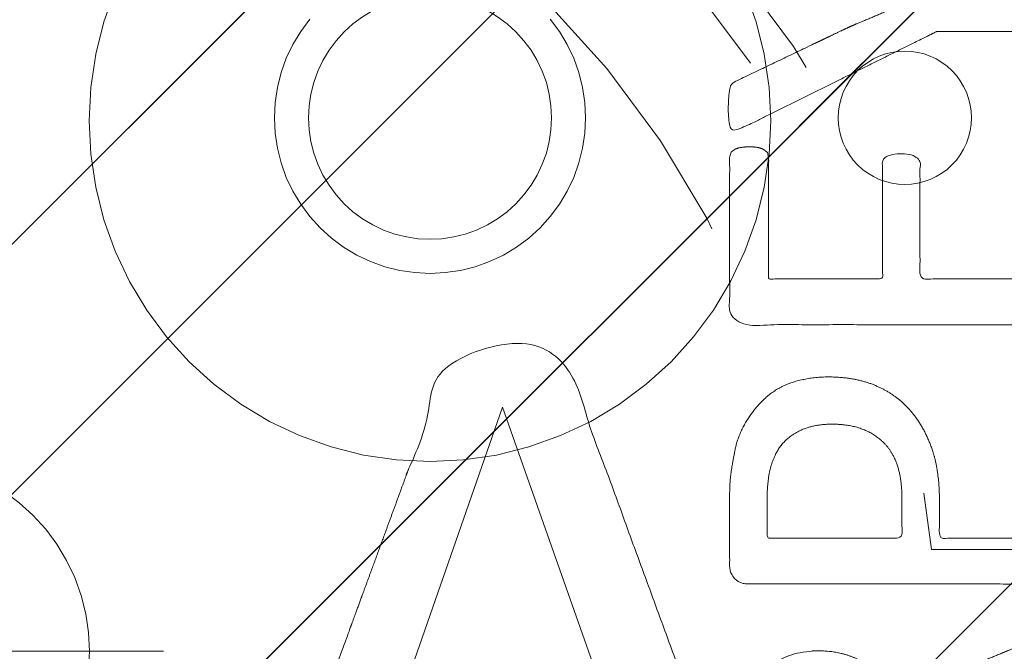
# Model space of a CAD drawing. Header units: inches. Extents: x -463 to -294, y -230 to 12.
# Tile 12 of 68: x -399.175 to -397.867, y 5.161 to 6. Entities that reach past the tile are written whole.
import ezdxf

# ---------------------------------------------------------------- set-up
doc = ezdxf.new("R2010")
doc.units = ezdxf.units.IN
doc.header["$LTSCALE"] = 32
doc.header["$MEASUREMENT"] = 0
doc.linetypes.add('Dash Style-1', pattern=[0.083328, 0.041656, -0.041672])
for name, color, linetype, lineweight in [('DashLine', 7, 'Dash Style-1', 13), ('DashLineFill', 7, 'Dash Style-1', 13), ('Metal-DeskStructure', 7, 'Continuous', 13), ('None', 7, 'Continuous', 18), ('Plastic-BracketCover', 7, 'Continuous', 13), ('SolidLine', 7, 'Continuous', 15), ('Wood_1-H', 7, 'Continuous', 13)]:
    doc.layers.add(name, color=color, linetype=linetype, lineweight=lineweight)
pattern_1 = [(45, (0, 0), (-1.61301565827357, 1.935715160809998), []), (45, (-1.0608, 1.0608), (-0.4723460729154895, 0.4167612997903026), [])]

# ---------------------------------------------------------------- blocks, each defined once
blk = doc.blocks.new('Group-22')
at = {"layer": 'Plastic-BracketCover', "color": 7}
for points, knots in [([(1.38164285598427, 0.884128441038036), (1.463766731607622, 0.884128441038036), (1.549581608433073, 0.884128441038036), (1.553272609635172, 0.8804374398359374), (1.555118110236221, 0.8730554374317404), (1.55696180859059, 0.8619824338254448), (1.55696180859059, 0.8453729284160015), (1.555118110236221, 0.8342999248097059), (1.553272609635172, 0.8269179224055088), (1.549581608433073, 0.8232269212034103), (1.463766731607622, 0.8232269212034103), (1.38164285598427, 0.8232269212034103), (1.255227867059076, 0.7604808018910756), (1.128812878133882, 0.6977346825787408), (1.119585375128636, 0.6940436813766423), (1.112203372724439, 0.692198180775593), (1.106666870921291, 0.6958891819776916), (1.104821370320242, 0.7106531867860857), (1.104821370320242, 0.7327991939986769), (1.106666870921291, 0.7457176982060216), (1.10851237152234, 0.7530997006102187), (1.114048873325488, 0.7567907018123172), (1.117739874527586, 0.7586362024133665), (1.181408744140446, 0.789086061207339), (1.245077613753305, 0.8195359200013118), (1.263532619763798, 0.8287634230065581), (1.304133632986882, 0.8453729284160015), (1.324432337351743, 0.8546004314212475), (1.324432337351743, 0.8555231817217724), (1.324432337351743, 0.856445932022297), (1.28383402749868, 0.871209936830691), (1.246923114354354, 0.8896649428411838), (1.18233149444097, 0.9201148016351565), (1.117739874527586, 0.9505646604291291), (1.114048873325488, 0.9524101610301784), (1.10851237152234, 0.9561011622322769), (1.106666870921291, 0.963483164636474), (1.104821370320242, 0.9745561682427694), (1.104821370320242, 0.9967021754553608), (1.107589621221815, 1.016079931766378), (1.121430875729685, 1.013311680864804), (1.128812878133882, 1.009620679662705), (1.255227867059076, 0.9468745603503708), (1.38164285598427, 0.884128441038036)], [0, 0, 0, 0.05246714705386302, 0.05482524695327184, 0.05718334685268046, 0.05954144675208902, 0.06189954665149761, 0.06484717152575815, 0.06779479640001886, 0.07074242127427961, 0.07369004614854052, 0.1392739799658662, 0.1392739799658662, 0.251980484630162, 0.251980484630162, 0.259917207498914, 0.267853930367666, 0.2757906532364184, 0.2837273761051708, 0.2916640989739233, 0.2996008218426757, 0.307537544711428, 0.31547426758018, 0.31547426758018, 0.4512108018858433, 0.4512108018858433, 0.4908944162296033, 0.5305780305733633, 0.5305780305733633, 0.5322202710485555, 0.5322202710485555, 0.6091019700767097, 0.6091019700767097, 0.7421406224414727, 0.7421406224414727, 0.7498287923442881, 0.7575169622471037, 0.7652051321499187, 0.7728933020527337, 0.7836567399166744, 0.8051836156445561, 0.8159470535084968, 0.8159470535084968, 1, 1, 1]), ([(1.132503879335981, 0.670086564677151), (1.139885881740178, 0.670086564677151), (1.149113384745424, 0.6682410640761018), (1.154649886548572, 0.6645500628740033), (1.15834088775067, 0.6608590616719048), (1.15834088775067, 0.5759669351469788), (1.15834088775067, 0.4947658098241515), (1.23400551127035, 0.4947658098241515), (1.309670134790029, 0.4947658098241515), (1.309670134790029, 0.5722759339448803), (1.309670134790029, 0.6516315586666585), (1.313361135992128, 0.655322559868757), (1.318897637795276, 0.6590135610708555), (1.328123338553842, 0.6608590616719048), (1.341041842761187, 0.6608590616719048), (1.350269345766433, 0.6590135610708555), (1.355805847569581, 0.655322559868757), (1.359496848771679, 0.6516315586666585), (1.359496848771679, 0.5722759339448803), (1.359496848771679, 0.4947658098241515), (1.452693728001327, 0.4947658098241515), (1.547736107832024, 0.4947658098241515), (1.553272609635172, 0.4910766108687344), (1.555118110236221, 0.4836946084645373), (1.55696180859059, 0.4726216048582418), (1.55696180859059, 0.4560120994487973), (1.555118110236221, 0.4449390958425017), (1.553272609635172, 0.4375570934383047), (1.547736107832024, 0.4338660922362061), (1.338274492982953, 0.4338660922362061), (1.117739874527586, 0.4338660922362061), (1.106666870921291, 0.4486300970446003), (1.106666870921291, 0.5565900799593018), (1.106666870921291, 0.6608590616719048), (1.11035787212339, 0.6645500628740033), (1.115894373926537, 0.6682410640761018), (1.126967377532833, 0.670086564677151), (1.132503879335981, 0.670086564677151)], [0, 0, 0, 0.005581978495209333, 0.01116395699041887, 0.0167459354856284, 0.02232791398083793, 0.1451300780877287, 0.1451300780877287, 0.2595592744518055, 0.2595592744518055, 0.3767794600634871, 0.3795704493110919, 0.3823614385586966, 0.3851524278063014, 0.3879434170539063, 0.3900366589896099, 0.3921299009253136, 0.3942231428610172, 0.3963163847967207, 0.4842315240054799, 0.4842315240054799, 0.5899392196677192, 0.5920324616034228, 0.5941257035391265, 0.5962189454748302, 0.598312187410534, 0.5999867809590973, 0.6016613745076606, 0.6033359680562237, 0.6050105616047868, 0.7933998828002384, 0.80512203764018, 0.8168441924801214, 0.9765556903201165, 0.9824167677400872, 0.988277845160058, 0.994138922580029, 1, 1, 1]), ([(1.237695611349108, 0.3644410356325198), (1.272760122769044, 0.3644410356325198), (1.326277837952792, 0.3422950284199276), (1.363187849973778, 0.3016940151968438), (1.385333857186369, 0.2426397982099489), (1.385333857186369, 0.1752790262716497), (1.385333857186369, 0.1503647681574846), (1.465612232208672, 0.1503647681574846), (1.549581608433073, 0.1503647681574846), (1.553272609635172, 0.1466755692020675), (1.555118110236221, 0.1392935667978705), (1.55696180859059, 0.1282205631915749), (1.55696180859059, 0.1116110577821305), (1.555118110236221, 0.1005380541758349), (1.553272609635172, 0.09315605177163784), (1.549581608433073, 0.08946505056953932), (1.339197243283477, 0.08946505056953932), (1.119585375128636, 0.08946505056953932), (1.106666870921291, 0.1042290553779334), (1.106666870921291, 0.161438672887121), (1.106666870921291, 0.2241847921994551), (1.11035787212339, 0.2500218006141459), (1.117739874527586, 0.2869300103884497), (1.139885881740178, 0.3238400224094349), (1.171259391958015, 0.3515225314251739), (1.213704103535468, 0.3644410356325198), (1.237695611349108, 0.3644410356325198)], [0, 0, 0, 0.06626756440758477, 0.13253512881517, 0.1988026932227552, 0.2650702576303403, 0.3039664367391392, 0.3039664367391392, 0.4292971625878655, 0.4350595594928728, 0.4408219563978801, 0.4465843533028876, 0.4523467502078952, 0.456956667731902, 0.4615665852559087, 0.4661765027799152, 0.4707864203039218, 0.728938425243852, 0.745073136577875, 0.7612078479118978, 0.8451067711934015, 0.8709223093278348, 0.8967378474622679, 0.922553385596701, 0.948368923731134, 0.9741844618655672, 1, 1, 1]), ([(1.243232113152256, 0.3016940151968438), (1.215549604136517, 0.3016940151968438), (1.178641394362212, 0.2813935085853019), (1.162031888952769, 0.2518673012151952), (1.156495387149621, 0.2204937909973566), (1.156495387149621, 0.1771245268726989), (1.156495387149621, 0.1503647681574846), (1.24600036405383, 0.1503647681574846), (1.335505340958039, 0.1503647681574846), (1.335505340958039, 0.1771245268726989), (1.335505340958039, 0.2297212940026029), (1.322586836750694, 0.2666295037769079), (1.296751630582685, 0.2906210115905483), (1.263532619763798, 0.3016940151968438), (1.243232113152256, 0.3016940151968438)], [0, 0, 0, 0.05309765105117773, 0.1061953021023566, 0.1592929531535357, 0.2123906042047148, 0.29793681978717, 0.29793681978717, 0.5840684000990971, 0.5840684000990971, 0.6696146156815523, 0.7522109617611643, 0.8348073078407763, 0.917403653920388, 1, 1, 1]), ([(1.545890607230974, 0.02645157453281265), (1.549581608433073, 0.02645157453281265), (1.553272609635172, 0.02460607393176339), (1.555118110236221, 0.01722587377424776), (1.55696180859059, 0.004307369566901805), (1.55696180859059, -0.01414763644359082), (1.555118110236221, -0.02522064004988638), (1.553272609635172, -0.03260264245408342), (1.547736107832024, -0.03629364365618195), (1.542199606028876, -0.03813914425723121), (1.489603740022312, -0.05843965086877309), (1.437007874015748, -0.07874015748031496), (1.418552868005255, -0.08612215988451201), (1.389024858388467, -0.1008843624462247), (1.366878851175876, -0.1230303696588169), (1.355805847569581, -0.1525583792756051), (1.355805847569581, -0.1922366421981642), (1.355805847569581, -0.2116143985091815), (1.450848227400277, -0.2116143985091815), (1.549581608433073, -0.2116143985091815), (1.553272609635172, -0.2153035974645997), (1.555118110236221, -0.2226855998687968), (1.55696180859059, -0.2337586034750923), (1.55696180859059, -0.2503681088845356), (1.555118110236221, -0.2614411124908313), (1.553272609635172, -0.2688231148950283), (1.549581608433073, -0.2725141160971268), (1.338274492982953, -0.2725141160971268), (1.117739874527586, -0.2725141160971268), (1.106666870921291, -0.2577501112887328), (1.106666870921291, -0.202385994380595), (1.106666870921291, -0.137794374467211), (1.10851237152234, -0.1156483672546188), (1.11035787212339, -0.1064208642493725), (1.114048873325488, -0.08058565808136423), (1.13434937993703, -0.03998464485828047), (1.163877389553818, -0.01414763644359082), (1.202631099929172, 0.0006163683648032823), (1.246923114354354, 0.0006163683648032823), (1.28383312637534, -0.01230213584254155), (1.311515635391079, -0.03444814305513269), (1.329968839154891, -0.06766715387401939), (1.337350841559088, -0.08612215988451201), (1.342887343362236, -0.07504915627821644), (1.35765134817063, -0.05659415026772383), (1.377951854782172, -0.04183014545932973), (1.405634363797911, -0.0289116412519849), (1.422243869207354, -0.02152963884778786), (1.471148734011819, -0.001229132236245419), (1.520053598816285, 0.01907137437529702), (1.532972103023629, 0.02460607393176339), (1.544045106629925, 0.02645157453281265), (1.545890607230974, 0.02645157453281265)], [0, 0, 0, 0.004017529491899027, 0.008035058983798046, 0.01205258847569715, 0.01607011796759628, 0.02008764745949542, 0.02410517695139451, 0.02812270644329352, 0.03214023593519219, 0.03214023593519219, 0.07095094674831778, 0.07095094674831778, 0.08463415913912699, 0.09831737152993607, 0.1120005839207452, 0.1256837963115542, 0.138745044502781, 0.138745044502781, 0.202806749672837, 0.2052946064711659, 0.2077824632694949, 0.2102703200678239, 0.2127581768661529, 0.2147484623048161, 0.2167387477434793, 0.2187290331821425, 0.2207193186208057, 0.3326714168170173, 0.3396374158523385, 0.3466034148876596, 0.3918815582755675, 0.4075550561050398, 0.4232285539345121, 0.4232285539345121, 0.4666960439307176, 0.5101635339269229, 0.553631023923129, 0.5970985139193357, 0.640566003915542, 0.6840334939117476, 0.7275009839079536, 0.7709684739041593, 0.7709684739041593, 0.7980418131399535, 0.8251151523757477, 0.8521884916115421, 0.8792618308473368, 0.8792618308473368, 0.958132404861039, 0.958132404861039, 0.9790662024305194, 1, 1, 1])]:
    blk.add_open_spline(points, degree=2, knots=knots, dxfattribs=at)
blk = doc.blocks.new('1BRPFY-Leg_Plate (2D)')
at = {"layer": 'DashLineFill', "linetype": 'Continuous', "lineweight": 13}
h = blk.add_hatch(dxfattribs=at)
h.set_pattern_fill('Steel', color=253, style=0, pattern_type=2)
h.set_pattern_definition(pattern_1)
edge = h.paths.add_edge_path()
edge.add_arc((-1.704724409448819, -1.704724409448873), 0.125984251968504, 179.9999999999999, 269.9999999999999)
edge.add_line((-1.704724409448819, -1.830708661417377), (1.704724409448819, -1.830708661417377))
edge.add_arc((1.704724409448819, -1.704724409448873), 0.125984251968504, 270.0000000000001, 360.0000000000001)
edge.add_line((1.830708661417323, -1.704724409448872), (1.830708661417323, 1.704724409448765))
edge.add_arc((1.704724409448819, 1.704724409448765), 0.1259842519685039, 0, 90)
edge.add_line((1.704724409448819, 1.830708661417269), (-1.704724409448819, 1.830708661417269))
edge.add_arc((-1.704724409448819, 1.704724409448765), 0.1259842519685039, 90, 180)
edge.add_line((-1.830708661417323, 1.704724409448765), (-1.830708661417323, -1.704724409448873))
at = {"layer": 'SolidLine', "flags": 128}
blk.add_lwpolyline([(0.8684372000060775, 0.8397860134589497), (0.8805202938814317, 0.8234938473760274), (0.8909482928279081, 0.8060957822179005), (0.8996207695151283, 0.7877593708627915), (0.9064542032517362, 0.7686612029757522), (0.9113827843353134, 0.7489852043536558), (0.9143590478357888, 0.7289208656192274), (0.9153543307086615, 0.7086614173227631), (0.9143590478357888, 0.6884019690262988), (0.9113827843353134, 0.6683376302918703), (0.9064542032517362, 0.6486616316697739), (0.8996207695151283, 0.6295634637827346), (0.8909482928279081, 0.6112270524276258), (0.8805202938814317, 0.5938289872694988), (0.8684372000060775, 0.5775368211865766), (0.8548153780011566, 0.5625074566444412), (0.8397860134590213, 0.5488856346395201), (0.823493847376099, 0.5368025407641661), (0.8060957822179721, 0.5263745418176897), (0.7877593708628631, 0.5177020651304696), (0.7686612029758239, 0.5108686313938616), (0.7489852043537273, 0.5059400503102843), (0.728920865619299, 0.502963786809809), (0.7086614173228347, 0.5019685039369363), (0.6884019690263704, 0.502963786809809), (0.668337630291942, 0.5059400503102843), (0.6486616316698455, 0.5108686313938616), (0.6295634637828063, 0.5177020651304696), (0.6112270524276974, 0.5263745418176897), (0.5938289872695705, 0.5368025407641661), (0.5775368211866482, 0.5488856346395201), (0.5625074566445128, 0.5625074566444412), (0.5488856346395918, 0.5775368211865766), (0.5368025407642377, 0.5938289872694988), (0.5263745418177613, 0.6112270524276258), (0.5177020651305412, 0.6295634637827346), (0.5108686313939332, 0.6486616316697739), (0.5059400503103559, 0.6683376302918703), (0.5029637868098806, 0.6884019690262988), (0.5019685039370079, 0.7086614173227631), (0.5029637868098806, 0.7289208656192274), (0.5059400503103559, 0.7489852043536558), (0.5108686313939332, 0.7686612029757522), (0.5177020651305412, 0.7877593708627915), (0.5263745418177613, 0.8060957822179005), (0.5368025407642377, 0.8234938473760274), (0.5488856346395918, 0.8397860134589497)], dxfattribs=at)
at = {"layer": 'Plastic-BracketCover', "color": 7}
blk.add_blockref('Group-22', (0, 0), dxfattribs=at)
blk = doc.blocks.new('1BRPX5-Util_Bkt_Sm-F (2D)')
at = {"layer": 'DashLineFill', "linetype": 'Continuous', "lineweight": 13}
h = blk.add_hatch(dxfattribs=at)
h.set_pattern_fill('Steel', color=253, style=0, pattern_type=2)
h.set_pattern_definition(pattern_1)
edge = h.paths.add_edge_path()
edge.add_line((-4.468503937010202, 4.413385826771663), (-3.12992125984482, 4.413385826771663))
edge.add_line((-3.12992125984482, 4.413385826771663), (-3.12992125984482, -1.854330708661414))
edge.add_line((-3.12992125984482, -1.854330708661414), (-4.468503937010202, -1.854330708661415))
edge.add_line((-4.468503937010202, -1.854330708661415), (-4.468503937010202, -1.988188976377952))
edge.add_line((-4.468503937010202, -1.988188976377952), (-2.421259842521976, -1.988188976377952))
edge.add_line((-2.421259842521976, -1.988188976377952), (-2.421259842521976, -2.366141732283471))
edge.add_arc((-2.303149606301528, -2.366141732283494), 0.1181102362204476, 179.9999999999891, 270.000000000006)
edge.add_line((-2.303149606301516, -2.484251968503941), (2.303149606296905, -2.484251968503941))
edge.add_arc((2.303149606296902, -2.366141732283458), 0.1181102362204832, 270.0000000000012, 359.9999999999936)
edge.add_line((2.421259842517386, -2.366141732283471), (2.421259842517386, -1.988188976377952))
edge.add_line((2.421259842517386, -1.988188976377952), (4.468503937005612, -1.988188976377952))
edge.add_line((4.468503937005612, -1.988188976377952), (4.468503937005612, -1.854330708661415))
edge.add_line((4.468503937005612, -1.854330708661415), (3.12992125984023, -1.854330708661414))
edge.add_line((3.12992125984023, -1.854330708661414), (3.12992125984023, 4.413385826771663))
edge.add_line((3.12992125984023, 4.413385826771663), (4.468503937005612, 4.413385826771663))
edge.add_line((4.468503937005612, 4.413385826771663), (4.468503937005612, 4.547244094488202))
edge.add_line((4.468503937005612, 4.547244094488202), (2.421259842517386, 4.547244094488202))
edge.add_line((2.421259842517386, 4.547244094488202), (2.421259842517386, 4.925196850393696))
edge.add_arc((2.303149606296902, 4.925196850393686), 0.1181102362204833, 5.365542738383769e-12, 89.99999999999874)
edge.add_line((2.303149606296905, 5.043307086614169), (-2.303149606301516, 5.043307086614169))
edge.add_arc((-2.303149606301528, 4.92519685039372), 0.1181102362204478, 89.99999999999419, 180.0000000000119)
edge.add_line((-2.421259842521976, 4.925196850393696), (-2.421259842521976, 4.547244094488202))
edge.add_line((-2.421259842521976, 4.547244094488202), (-4.468503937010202, 4.547244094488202))
edge.add_line((-4.468503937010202, 4.547244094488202), (-4.468503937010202, 4.413385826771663))
at = {"layer": 'SolidLine', "flags": 128}
blk.add_lwpolyline([(1.126953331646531, 0.877986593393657), (1.141921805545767, 0.8361525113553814), (1.152717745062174, 0.7930527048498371), (1.159237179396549, 0.7491022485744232), (1.161417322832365, 0.7047244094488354), (1.159237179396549, 0.6603465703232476), (1.152717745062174, 0.6163961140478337), (1.141921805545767, 0.5732963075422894), (1.126953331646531, 0.5314622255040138), (1.107956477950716, 0.4912967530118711), (1.085114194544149, 0.4531867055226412), (1.058646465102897, 0.4174991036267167), (1.028808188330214, 0.3845776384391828), (0.9958867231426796, 0.3547393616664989), (0.960199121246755, 0.3282716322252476), (0.9220890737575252, 0.3054293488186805), (0.8819236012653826, 0.2864324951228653), (0.840089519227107, 0.2714640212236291), (0.7969897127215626, 0.2606680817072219), (0.7530392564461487, 0.2541486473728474), (0.708661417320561, 0.2519685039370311), (0.6642835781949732, 0.2541486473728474), (0.6203331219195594, 0.2606680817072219), (0.577233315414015, 0.2714640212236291), (0.5353992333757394, 0.2864324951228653), (0.4952337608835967, 0.3054293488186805), (0.4571237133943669, 0.3282716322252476), (0.4214361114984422, 0.3547393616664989), (0.3885146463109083, 0.3845776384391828), (0.3586763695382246, 0.4174991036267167), (0.3322086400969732, 0.4531867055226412), (0.3093663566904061, 0.4912967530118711), (0.2903695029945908, 0.5314622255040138), (0.2754010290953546, 0.5732963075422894), (0.2646050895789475, 0.6163961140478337), (0.2580856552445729, 0.6603465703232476), (0.2559055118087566, 0.7047244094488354), (0.2580856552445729, 0.7491022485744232), (0.2646050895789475, 0.7930527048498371), (0.2754010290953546, 0.8361525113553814), (0.2903695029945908, 0.877986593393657)], dxfattribs=at)
blk = doc.blocks.new('Slate-LegBrace (2D)')
at = {"layer": 'DashLineFill', "linetype": 'Continuous', "lineweight": 13}
h = blk.add_hatch(dxfattribs=at)
h.set_pattern_fill('Steel', color=253, style=0, pattern_type=2)
h.set_pattern_definition(pattern_1)
edge = h.paths.add_edge_path()
edge.add_line((-2.199587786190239, 0.1351515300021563), (-1.374775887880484, 0.1351515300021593))
edge.add_arc((3.636636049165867e-15, 0.01355418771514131), 1.380142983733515, 5.054592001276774, 174.9454079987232, ccw=False)
edge.add_line((1.374775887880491, 0.1351515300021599), (2.199718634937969, 0.1351515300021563))
edge.add_arc((6.542437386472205e-05, 0.01705725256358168), 2.202821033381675, 3.07312710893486, 176.9268728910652)
h = blk.add_hatch(dxfattribs=at)
h.set_pattern_fill('Steel', color=253, style=0, pattern_type=2)
h.set_pattern_definition(pattern_1)
edge = h.paths.add_edge_path()
edge.add_line((-2.191696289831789, 0.2375138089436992), (-1.463739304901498, 0.2375137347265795))
edge.add_arc((6.542437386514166e-05, 0.017041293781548), 1.480314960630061, 8.565281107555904, 171.4347188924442, ccw=False)
edge.add_line((1.463870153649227, 0.2375137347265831), (2.191827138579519, 0.2375138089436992))
edge.add_line((2.191827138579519, 0.2375138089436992), (2.19971863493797, 0.1351515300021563))
edge.add_line((2.19971863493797, 0.1351515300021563), (1.374775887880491, 0.1351515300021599))
edge.add_arc((3.356894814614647e-15, 0.01355418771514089), 1.380142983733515, 5.054592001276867, 174.9454079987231)
edge.add_line((-1.374775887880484, 0.1351515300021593), (-2.19958778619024, 0.1351515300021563))
edge.add_line((-2.19958778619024, 0.1351515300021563), (-2.191696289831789, 0.2375138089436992))
at = {"layer": 'DashLineFill', "flags": 128}
for points in [[(-2.199587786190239, 0.1351515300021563), (-1.374775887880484, 0.1351515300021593, -0.9154551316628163), (1.374775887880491, 0.1351515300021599), (2.199718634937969, 0.1351515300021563, 0.9477524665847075)], [(-2.191696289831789, 0.2375138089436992), (-1.463739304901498, 0.2375137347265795, -0.8606629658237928), (1.463870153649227, 0.2375137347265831), (2.191827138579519, 0.2375138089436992), (2.19971863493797, 0.1351515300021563), (1.374775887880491, 0.1351515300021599, 0.9154551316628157), (-1.374775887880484, 0.1351515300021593), (-2.19958778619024, 0.1351515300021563)]]:
    blk.add_lwpolyline(points, format="xyb", close=True, dxfattribs=at)
blk = doc.blocks.new('TLLegSleeve (2D)')
at = {"layer": 'DashLineFill', "linetype": 'Continuous', "lineweight": 13}
h = blk.add_hatch(dxfattribs=at)
h.set_pattern_fill('Steel', color=253, style=0, pattern_type=2)
h.set_pattern_definition(pattern_1)
edge = h.paths.add_edge_path()
edge.add_line((1.08267716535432, 1.402343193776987), (1.08267716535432, 2.913385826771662))
edge.add_arc((-1.707523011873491e-13, 2.913385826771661), 1.08267716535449, 4.479377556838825e-14, 180)
edge.add_line((-1.082677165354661, 2.913385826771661), (-1.08267716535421, 1.402343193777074))
edge.add_arc((-1.332267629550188e-15, 2.886579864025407e-15), 1.771653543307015, 127.6698869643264, 412.330113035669)
edge.add_line((1.08267716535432, 1.402343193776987), (1.08267716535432, 1.402343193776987))
edge = h.paths.add_edge_path()
edge.add_arc((1.665334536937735e-15, 2.91338582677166), 0.7480314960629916, 180, 360)
edge.add_arc((1.665334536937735e-15, 2.91338582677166), 0.7480314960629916, 9.54166404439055e-15, 180)
edge.add_line((-0.7480314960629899, 2.91338582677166), (-0.7480314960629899, 2.91338582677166))
edge = h.paths.add_edge_path()
edge.add_arc((-1.723066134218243e-13, 5.70119602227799e-16), 1.437007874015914, 180, 360)
edge.add_arc((-1.723066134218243e-13, 9.149983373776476e-17), 1.437007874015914, 9.541664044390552e-15, 180)
edge.add_line((-1.437007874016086, 3.308097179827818e-16), (-1.437007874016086, 3.308097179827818e-16))
at = {"layer": 'DashLine', "color": 8, "flags": 128}
blk.add_lwpolyline([(1.653543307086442, 1.118599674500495e-14), (1.645581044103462, -0.1620755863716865), (1.621770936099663, -0.3225902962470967), (1.582342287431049, -0.4799982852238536), (1.527674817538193, -0.6327836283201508), (1.45829500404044, -0.7794749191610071), (1.374871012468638, -0.9186594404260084), (1.278206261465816, -1.048996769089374), (1.169231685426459, -1.169231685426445), (1.048996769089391, -1.278206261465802), (0.918659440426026, -1.374871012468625), (0.7794749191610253, -1.458295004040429), (0.6327836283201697, -1.527674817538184), (0.4799982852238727, -1.582342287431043), (0.3225902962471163, -1.621770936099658), (0.1620755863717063, -1.645581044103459), (8.723964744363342e-15, -1.653543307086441), (-0.162075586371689, -1.645581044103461), (-0.3225902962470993, -1.621770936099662), (-0.4799982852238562, -1.582342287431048), (-0.6327836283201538, -1.527674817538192), (-0.7794749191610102, -1.458295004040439), (-0.9186594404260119, -1.374871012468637), (-1.048996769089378, -1.278206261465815), (-1.169231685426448, -1.169231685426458), (-1.278206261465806, -1.048996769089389), (-1.374871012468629, -0.9186594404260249), (-1.458295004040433, -0.7794749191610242), (-1.527674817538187, -0.6327836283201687), (-1.582342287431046, -0.4799982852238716), (-1.621770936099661, -0.3225902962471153), (-1.645581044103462, -0.1620755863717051), (-1.653543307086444, -7.741682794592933e-15), (-1.645581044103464, 0.1620755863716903), (-1.621770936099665, 0.3225902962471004), (-1.582342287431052, 0.4799982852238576), (-1.527674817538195, 0.6327836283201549), (-1.458295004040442, 0.7794749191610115), (-1.37487101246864, 0.918659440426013), (-1.278206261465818, 1.048996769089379), (-1.169231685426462, 1.169231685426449), (-1.048996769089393, 1.278206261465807), (-0.9186594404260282, 1.37487101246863), (-0.7794749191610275, 1.458295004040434), (-0.6327836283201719, 1.527674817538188), (-0.479998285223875, 1.582342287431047), (-0.3225902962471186, 1.621770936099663), (-0.1620755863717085, 1.645581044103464), (-1.096189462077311e-14, 1.653543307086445), (0.1620755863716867, 1.645581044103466), (0.3225902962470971, 1.621770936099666), (0.479998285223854, 1.582342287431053), (0.6327836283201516, 1.527674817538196), (0.7794749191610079, 1.458295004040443), (0.9186594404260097, 1.374871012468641), (1.048996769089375, 1.278206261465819), (1.169231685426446, 1.169231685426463), (1.278206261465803, 1.048996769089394), (1.374871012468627, 0.9186594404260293), (1.458295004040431, 0.7794749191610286), (1.527674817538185, 0.6327836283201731), (1.582342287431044, 0.4799982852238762), (1.621770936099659, 0.3225902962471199), (1.64558104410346, 0.1620755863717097)], close=True, dxfattribs=at)
at = {"layer": 'DashLineFill', "flags": 128}
for points in [[(1.08267716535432, 1.402343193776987), (1.08267716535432, 2.913385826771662, 0.9999999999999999), (-1.082677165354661, 2.913385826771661), (-1.08267716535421, 1.402343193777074, 2.931618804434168), (1.08267716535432, 1.402343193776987)], [(-1.437007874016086, 3.308097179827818e-16, 0.9999999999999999), (1.437007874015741, 3.308097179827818e-16, 0.9999999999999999), (-1.437007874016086, 3.308097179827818e-16)]]:
    blk.add_lwpolyline(points, format="xyb", close=True, dxfattribs=at)
blk = doc.blocks.new('Group-24')
at = {"layer": 'Wood_1-H', "color": 7}
for name in ['1BRPX5-Util_Bkt_Sm-F (2D)', 'TLLegSleeve (2D)', 'Slate-LegBrace (2D)', '1BRPFY-Leg_Plate (2D)']:
    blk.add_blockref(name, (-39.87910131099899, 20.13889082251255), dxfattribs=at)
blk = doc.blocks.new('Group-27')
at = {"layer": 'Metal-DeskStructure', "color": 7, "flags": 128}
blk.add_lwpolyline([(0.8051100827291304, 0.3242076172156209), (0.6569804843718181, -0.1001143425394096), (0.9545622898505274, -0.1001143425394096)], close=True, dxfattribs=at)
at = {"layer": 'Metal-DeskStructure', "color": 7}
blk.add_open_spline([(1.174112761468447, -0.3918349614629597), (1.184693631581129, -0.4210075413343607), (1.168822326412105, -0.4369198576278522), (1.14501536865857, -0.439571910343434), (1.104014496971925, -0.439571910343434), (1.078886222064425, -0.4369198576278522), (1.066982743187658, -0.4329417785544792), (1.060369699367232, -0.4236595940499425), (1.057724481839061, -0.4170294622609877), (1.021353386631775, -0.3010040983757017), (0.9849822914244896, -0.1849787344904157), (0.807093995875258, -0.1849787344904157), (0.6292057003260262, -0.1849787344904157), (0.5941572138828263, -0.2996780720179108), (0.5591087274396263, -0.4143774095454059), (0.5564635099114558, -0.4210075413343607), (0.5498504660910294, -0.4302897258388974), (0.5379469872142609, -0.4369198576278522), (0.5141400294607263, -0.439571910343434), (0.477108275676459, -0.439571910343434), (0.4519787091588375, -0.4355938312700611), (0.4427204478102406, -0.4249856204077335), (0.4427204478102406, -0.4050952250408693), (0.4480108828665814, -0.3905089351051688), (0.5915119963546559, 0.0006630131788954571), (0.7350131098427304, 0.3918349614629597), (0.7376583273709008, 0.3971390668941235), (0.7469165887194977, 0.4037691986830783), (0.7627866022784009, 0.4077472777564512), (0.789238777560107, 0.4090720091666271), (0.8302396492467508, 0.4090720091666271), (0.8580131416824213, 0.4077472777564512), (0.8752070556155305, 0.4037691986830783), (0.8844653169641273, 0.3971390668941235), (0.8871105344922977, 0.3918349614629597), (1.030611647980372, 0), (1.174112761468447, -0.3918349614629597)], degree=2, knots=[0, 0, 0, 0.01595318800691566, 0.02392978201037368, 0.03190637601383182, 0.03938443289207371, 0.04686248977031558, 0.05434054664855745, 0.06181860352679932, 0.06181860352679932, 0.1891978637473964, 0.1891978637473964, 0.3755520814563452, 0.3755520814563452, 0.5011946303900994, 0.5011946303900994, 0.5086726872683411, 0.5161507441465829, 0.5236288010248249, 0.5311068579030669, 0.5385854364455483, 0.5460640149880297, 0.5535425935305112, 0.5610211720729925, 0.5610211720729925, 0.7618481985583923, 0.7618481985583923, 0.7647050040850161, 0.7675618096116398, 0.7704186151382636, 0.7732754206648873, 0.7763226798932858, 0.7793699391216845, 0.7824171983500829, 0.7854644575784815, 0.7854644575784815, 1, 1, 1], dxfattribs=at)
blk = doc.blocks.new('TL14_lower_leg (2D)')
at = {"layer": 'DashLine', "flags": 128}
for points in [[(-1.777195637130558e-14, 1.377952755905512), (0.1350629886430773, 1.371317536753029), (0.2688252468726, 1.351475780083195), (0.3999985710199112, 1.318618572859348), (0.5273196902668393, 1.27306234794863), (0.649562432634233, 1.215245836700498), (0.7655495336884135, 1.14572584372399), (0.8741639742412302, 1.065171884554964), (0.9743597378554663, 0.9743597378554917), (1.065171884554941, 0.8741639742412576), (1.14572584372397, 0.7655495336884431), (1.215245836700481, 0.6495624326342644), (1.273062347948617, 0.5273196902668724), (1.318618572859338, 0.3999985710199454), (1.351475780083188, 0.2688252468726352), (1.371317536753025, 0.1350629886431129), (1.377952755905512, 1.783045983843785e-14), (1.371317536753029, -0.1350629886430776), (1.351475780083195, -0.2688252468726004), (1.318618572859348, -0.3999985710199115), (1.27306234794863, -0.5273196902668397), (1.215245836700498, -0.6495624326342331), (1.145725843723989, -0.7655495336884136), (1.065171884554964, -0.8741639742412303), (0.9743597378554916, -0.9743597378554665), (0.8741639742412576, -1.065171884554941), (0.7655495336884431, -1.14572584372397), (0.6495624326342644, -1.215245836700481), (0.5273196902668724, -1.273062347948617), (0.3999985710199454, -1.318618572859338), (0.2688252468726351, -1.351475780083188), (0.135062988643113, -1.371317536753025), (1.777195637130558e-14, -1.377952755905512), (-0.1350629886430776, -1.371317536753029), (-0.2688252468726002, -1.351475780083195), (-0.3999985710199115, -1.318618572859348), (-0.5273196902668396, -1.27306234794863), (-0.6495624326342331, -1.215245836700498), (-0.7655495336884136, -1.14572584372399), (-0.8741639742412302, -1.065171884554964), (-0.9743597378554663, -0.9743597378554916), (-1.065171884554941, -0.8741639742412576), (-1.14572584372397, -0.7655495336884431), (-1.215245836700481, -0.6495624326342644), (-1.273062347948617, -0.5273196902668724), (-1.318618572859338, -0.3999985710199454), (-1.351475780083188, -0.2688252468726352), (-1.371317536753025, -0.1350629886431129), (-1.377952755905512, -1.783045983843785e-14), (-1.371317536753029, 0.1350629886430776), (-1.351475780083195, 0.2688252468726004), (-1.318618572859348, 0.3999985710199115), (-1.27306234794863, 0.5273196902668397), (-1.215245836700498, 0.6495624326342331), (-1.145725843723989, 0.7655495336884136), (-1.065171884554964, 0.8741639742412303), (-0.9743597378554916, 0.9743597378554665), (-0.8741639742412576, 1.065171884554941), (-0.7655495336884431, 1.14572584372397), (-0.6495624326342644, 1.215245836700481), (-0.5273196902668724, 1.273062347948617), (-0.3999985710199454, 1.318618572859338), (-0.2688252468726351, 1.351475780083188), (-0.135062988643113, 1.371317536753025)], [(0.7086614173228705, 0.8700787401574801), (0.7244830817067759, 0.8693014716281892), (0.7401523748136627, 0.8669771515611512), (0.7555183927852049, 0.8631281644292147), (0.7704331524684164, 0.8577915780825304), (0.784753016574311, 0.8510187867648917), (0.7983400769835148, 0.8428750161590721), (0.8110634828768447, 0.8334386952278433), (0.8228007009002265, 0.8228007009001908), (0.8334386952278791, 0.8110634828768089), (0.842875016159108, 0.7983400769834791), (0.8510187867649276, 0.7847530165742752), (0.8577915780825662, 0.7704331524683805), (0.8631281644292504, 0.7555183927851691), (0.866977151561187, 0.740152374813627), (0.8693014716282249, 0.72448308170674), (0.870078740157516, 0.7086614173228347), (0.8693014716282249, 0.6928397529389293), (0.866977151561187, 0.6771704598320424), (0.8631281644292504, 0.6618044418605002), (0.8577915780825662, 0.6468896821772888), (0.8510187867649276, 0.6325698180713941), (0.842875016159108, 0.6189827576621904), (0.8334386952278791, 0.6062593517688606), (0.8228007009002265, 0.5945221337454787), (0.8110634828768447, 0.5838841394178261), (0.7983400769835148, 0.5744478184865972), (0.784753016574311, 0.5663040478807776), (0.7704331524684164, 0.559531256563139), (0.7555183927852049, 0.5541946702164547), (0.7401523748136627, 0.5503456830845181), (0.7244830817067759, 0.5480213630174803), (0.7086614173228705, 0.5472440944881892), (0.6928397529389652, 0.5480213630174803), (0.6771704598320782, 0.5503456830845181), (0.6618044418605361, 0.5541946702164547), (0.6468896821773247, 0.559531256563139), (0.63256981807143, 0.5663040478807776), (0.6189827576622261, 0.5744478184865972), (0.6062593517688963, 0.5838841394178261), (0.5945221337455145, 0.5945221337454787), (0.5838841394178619, 0.6062593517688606), (0.5744478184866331, 0.6189827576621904), (0.5663040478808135, 0.6325698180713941), (0.5595312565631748, 0.6468896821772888), (0.5541946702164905, 0.6618044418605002), (0.5503456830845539, 0.6771704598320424), (0.548021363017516, 0.6928397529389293), (0.5472440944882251, 0.7086614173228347), (0.548021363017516, 0.72448308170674), (0.5503456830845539, 0.740152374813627), (0.5541946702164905, 0.7555183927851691), (0.5595312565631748, 0.7704331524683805), (0.5663040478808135, 0.7847530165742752), (0.5744478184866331, 0.7983400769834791), (0.5838841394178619, 0.8110634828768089), (0.5945221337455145, 0.8228007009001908), (0.6062593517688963, 0.8334386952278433), (0.6189827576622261, 0.8428750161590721), (0.63256981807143, 0.8510187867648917), (0.6468896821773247, 0.8577915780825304), (0.6618044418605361, 0.8631281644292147), (0.6771704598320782, 0.8669771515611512), (0.6928397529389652, 0.8693014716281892)]]:
    blk.add_lwpolyline(points, close=True, dxfattribs=at)
at = {"layer": 'Metal-DeskStructure', "color": 7}
blk.add_blockref('Group-27', (0, 0), dxfattribs=at)
blk = doc.blocks.new('Group-28')
at = {"layer": 'DashLineFill', "linetype": 'Continuous', "lineweight": 13}
h = blk.add_hatch(dxfattribs=at)
h.set_pattern_fill('Steel', color=253, style=0, pattern_type=2)
h.set_pattern_definition(pattern_1)
h.paths.add_polyline_path([(-2.066929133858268, 1.397637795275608), (2.066929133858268, 1.397637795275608), (2.066929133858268, 0.1377952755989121), (2.106299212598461, 0.1377952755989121), (2.106299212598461, -0.1377952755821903), (2.066929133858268, -0.1377952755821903), (2.066929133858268, -5.275590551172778), (2.106299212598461, -5.275590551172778), (2.106299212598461, -5.55118110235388), (2.066929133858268, -5.55118110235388), (2.066929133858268, -5.82677165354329), (-2.066929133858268, -5.82677165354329), (-2.066929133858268, -5.55118110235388), (-2.106299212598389, -5.55118110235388), (-2.106299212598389, -5.275590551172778), (-2.066929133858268, -5.275590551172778), (-2.066929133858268, -0.1377952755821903), (-2.106299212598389, -0.1377952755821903), (-2.106299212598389, 0.1377952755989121), (-2.066929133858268, 0.1377952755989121)])
blk = doc.blocks.new('TL14_upper_leg (2D)')
at = {"layer": 'DashLine', "flags": 128}
blk.add_lwpolyline([(0, 1.22047244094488), (0.1196272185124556, 1.214595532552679), (0.2381023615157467, 1.197021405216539), (0.3542844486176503, 1.167919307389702), (0.4670545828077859, 1.127569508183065), (0.5753267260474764, 1.076360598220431), (0.6780581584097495, 1.01478574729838), (0.7742595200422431, 0.9434379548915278), (0.8630043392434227, 0.8630043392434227), (0.9434379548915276, 0.7742595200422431), (1.01478574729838, 0.6780581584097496), (1.076360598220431, 0.5753267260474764), (1.127569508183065, 0.467054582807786), (1.167919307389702, 0.3542844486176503), (1.197021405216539, 0.2381023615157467), (1.214595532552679, 0.1196272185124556), (1.22047244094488, 7.47323834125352e-17), (1.214595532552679, -0.1196272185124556), (1.197021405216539, -0.2381023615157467), (1.167919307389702, -0.3542844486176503), (1.127569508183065, -0.467054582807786), (1.076360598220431, -0.5753267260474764), (1.01478574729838, -0.6780581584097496), (0.9434379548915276, -0.7742595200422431), (0.8630043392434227, -0.8630043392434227), (0.7742595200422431, -0.9434379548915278), (0.6780581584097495, -1.01478574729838), (0.5753267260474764, -1.076360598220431), (0.4670545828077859, -1.127569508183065), (0.3542844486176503, -1.167919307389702), (0.2381023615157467, -1.197021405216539), (0.1196272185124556, -1.214595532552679), (0, -1.22047244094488), (-0.1196272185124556, -1.214595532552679), (-0.2381023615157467, -1.197021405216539), (-0.3542844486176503, -1.167919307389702), (-0.4670545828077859, -1.127569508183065), (-0.5753267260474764, -1.076360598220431), (-0.6780581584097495, -1.01478574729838), (-0.7742595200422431, -0.9434379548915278), (-0.8630043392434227, -0.8630043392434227), (-0.9434379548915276, -0.7742595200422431), (-1.01478574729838, -0.6780581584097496), (-1.076360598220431, -0.5753267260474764), (-1.127569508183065, -0.467054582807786), (-1.167919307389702, -0.3542844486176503), (-1.197021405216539, -0.2381023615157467), (-1.214595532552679, -0.1196272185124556), (-1.22047244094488, 7.47323834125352e-17), (-1.214595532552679, 0.1196272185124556), (-1.197021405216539, 0.2381023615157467), (-1.167919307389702, 0.3542844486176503), (-1.127569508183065, 0.467054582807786), (-1.076360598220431, 0.5753267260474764), (-1.01478574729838, 0.6780581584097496), (-0.9434379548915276, 0.7742595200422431), (-0.8630043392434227, 0.8630043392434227), (-0.7742595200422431, 0.9434379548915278), (-0.6780581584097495, 1.01478574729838), (-0.5753267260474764, 1.076360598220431), (-0.4670545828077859, 1.127569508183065), (-0.3542844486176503, 1.167919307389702), (-0.2381023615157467, 1.197021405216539), (-0.1196272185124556, 1.214595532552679)], close=True, dxfattribs=at)
at = {"layer": 'DashLine', "color": 7}
blk.add_blockref('Group-28', (0, 0), dxfattribs=at)
blk = doc.blocks.new('Group-34')
at = {"layer": 'DashLine'}
for p, q in [((0.0001991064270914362, 6.220472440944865), (0.0001991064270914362, 6.456692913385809)), ((-0.117911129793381, 6.102362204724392), (-0.3541316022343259, 6.102362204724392)), ((0.1183093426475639, 6.102362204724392), (0.3545298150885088, 6.102362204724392)), ((0.0001991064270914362, 5.984251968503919), (0.0001991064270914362, 5.748031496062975))]:
    blk.add_line(p, q, dxfattribs=at)
at = {"layer": 'DashLine', "flags": 128}
blk.add_lwpolyline([(-0.2557064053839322, 6.10236220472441), (-0.254474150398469, 6.127445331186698), (-0.2507892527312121, 6.152286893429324), (-0.2446871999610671, 6.17664765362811), (-0.2362267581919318, 6.200293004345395), (-0.2254894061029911, 6.22299522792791), (-0.2125785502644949, 6.244535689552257), (-0.1976185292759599, 6.264706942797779), (-0.180753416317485, 6.283314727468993), (-0.1621456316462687, 6.300179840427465), (-0.1419743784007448, 6.315139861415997), (-0.1204339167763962, 6.328050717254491), (-0.09773169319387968, 6.338788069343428), (-0.07408634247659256, 6.347248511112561), (-0.04972558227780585, 6.353350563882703), (-0.02488402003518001, 6.357035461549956), (0.0001991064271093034, 6.358267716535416), (0.02528223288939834, 6.357035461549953), (0.05012379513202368, 6.353350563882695), (0.07448455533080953, 6.34724851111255), (0.09812990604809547, 6.338788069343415), (0.1208321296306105, 6.328050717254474), (0.1423725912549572, 6.315139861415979), (0.1625438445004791, 6.300179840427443), (0.181151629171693, 6.283314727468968), (0.1980167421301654, 6.264706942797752), (0.2129767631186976, 6.244535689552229), (0.2258876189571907, 6.222995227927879), (0.2366249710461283, 6.200293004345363), (0.2450854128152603, 6.176647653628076), (0.2511874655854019, 6.152286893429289), (0.2548723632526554, 6.127445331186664), (0.2561046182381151, 6.102362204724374), (0.2548723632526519, 6.077279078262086), (0.251187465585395, 6.05243751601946), (0.24508541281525, 6.028076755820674), (0.2366249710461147, 6.004431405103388), (0.2258876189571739, 5.981729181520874), (0.2129767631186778, 5.960188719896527), (0.1980167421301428, 5.940017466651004), (0.1811516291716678, 5.921409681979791), (0.1625438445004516, 5.904544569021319), (0.1423725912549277, 5.889584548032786), (0.1208321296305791, 5.876673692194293), (0.09812990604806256, 5.865936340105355), (0.07448455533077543, 5.857475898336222), (0.05012379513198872, 5.851373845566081), (0.02528223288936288, 5.847688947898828), (0.0001991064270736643, 5.846456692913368), (-0.02488402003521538, 5.847688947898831), (-0.04972558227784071, 5.851373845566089), (-0.07408634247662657, 5.857475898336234), (-0.09773169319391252, 5.865936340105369), (-0.1204339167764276, 5.876673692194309), (-0.1419743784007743, 5.889584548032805), (-0.1621456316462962, 5.904544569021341), (-0.1807534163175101, 5.921409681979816), (-0.1976185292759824, 5.940017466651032), (-0.2125785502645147, 5.960188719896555), (-0.2254894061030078, 5.981729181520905), (-0.2362267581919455, 6.00443140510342), (-0.2446871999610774, 6.028076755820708), (-0.250789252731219, 6.052437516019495), (-0.2544741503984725, 6.07727907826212)], close=True, dxfattribs=at)
blk = doc.blocks.new('1BRPT9-Bracket (2D)')
at = {"layer": 'DashLineFill', "linetype": 'Continuous', "lineweight": 13}
h = blk.add_hatch(dxfattribs=at)
h.set_pattern_fill('Steel', color=253, style=0, pattern_type=2)
h.set_pattern_definition(pattern_1)
edge = h.paths.add_edge_path()
edge.add_arc((1.677931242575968, -8.488188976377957), 0.2519685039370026, 269.999999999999, 360.0000000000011)
edge.add_line((1.929899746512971, -8.488188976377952), (1.929899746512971, -7.480314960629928))
edge.add_line((1.929899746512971, -7.480314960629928), (2.323600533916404, -7.480314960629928))
edge.add_line((2.323600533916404, -7.480314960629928), (2.323600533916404, 7.461135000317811))
edge.add_line((2.323600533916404, 7.461135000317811), (1.929899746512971, 7.480314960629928))
edge.add_line((1.929899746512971, 7.480314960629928), (1.929899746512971, 8.488188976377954))
edge.add_arc((1.677931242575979, 8.488188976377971), 0.2519685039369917, 359.999999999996, 450.0000000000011)
edge.add_line((1.677931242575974, 8.740157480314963), (-2.32206875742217, 8.740157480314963))
edge.add_line((-2.32206875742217, 8.740157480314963), (-2.32206875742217, -8.74015748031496))
edge.add_line((-2.32206875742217, -8.74015748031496), (1.677931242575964, -8.74015748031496))
h = blk.add_hatch(dxfattribs=at)
h.set_pattern_fill('Steel', color=253, style=0, pattern_type=2)
h.set_pattern_definition(pattern_1)
h.paths.add_polyline_path([(1.339348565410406, 6.899606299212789), (1.34803118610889, 6.89917974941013), (1.356630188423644, 6.897904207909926), (1.365062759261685, 6.895791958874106), (1.37324768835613, 6.89286334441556), (1.381106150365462, 6.889146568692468), (1.388562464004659, 6.884677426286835), (1.395544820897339, 6.879498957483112), (1.401985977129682, 6.873661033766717), (1.407823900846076, 6.867219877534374), (1.413002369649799, 6.860237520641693), (1.417471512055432, 6.852781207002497), (1.421188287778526, 6.844922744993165), (1.424116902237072, 6.83673781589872), (1.426229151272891, 6.82830524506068), (1.427504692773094, 6.819706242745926), (1.427931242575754, 6.811023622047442), (1.427504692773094, 6.802341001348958), (1.426229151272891, 6.793741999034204), (1.424116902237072, 6.785309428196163), (1.421188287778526, 6.777124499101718), (1.417471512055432, 6.769266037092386), (1.413002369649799, 6.761809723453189), (1.407823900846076, 6.754827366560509), (1.401985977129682, 6.748386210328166), (1.395544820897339, 6.742548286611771), (1.388562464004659, 6.737369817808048), (1.381106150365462, 6.732900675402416), (1.37324768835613, 6.729183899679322), (1.365062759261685, 6.726255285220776), (1.356630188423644, 6.724143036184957), (1.34803118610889, 6.722867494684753), (1.339348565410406, 6.722440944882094), (1.330665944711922, 6.722867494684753), (1.322066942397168, 6.724143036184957), (1.313634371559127, 6.726255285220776), (1.305449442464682, 6.729183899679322), (1.29759098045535, 6.732900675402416), (1.290134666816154, 6.737369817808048), (1.283152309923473, 6.742548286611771), (1.27671115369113, 6.748386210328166), (1.270873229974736, 6.754827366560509), (1.265694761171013, 6.761809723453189), (1.261225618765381, 6.769266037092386), (1.257508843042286, 6.777124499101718), (1.25458022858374, 6.785309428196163), (1.252467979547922, 6.793741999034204), (1.251192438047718, 6.802341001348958), (1.250765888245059, 6.811023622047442), (1.251192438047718, 6.819706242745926), (1.252467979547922, 6.82830524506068), (1.25458022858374, 6.83673781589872), (1.257508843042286, 6.844922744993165), (1.261225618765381, 6.852781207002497), (1.265694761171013, 6.860237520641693), (1.270873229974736, 6.867219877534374), (1.27671115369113, 6.873661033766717), (1.283152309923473, 6.879498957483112), (1.290134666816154, 6.884677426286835), (1.29759098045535, 6.889146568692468), (1.305449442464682, 6.89286334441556), (1.313634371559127, 6.895791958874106), (1.322066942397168, 6.897904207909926), (1.330665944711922, 6.89917974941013)])
at = {"layer": 'DashLineFill', "flags": 128}
blk.add_lwpolyline([(1.339348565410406, 6.899606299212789), (1.34803118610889, 6.89917974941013), (1.356630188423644, 6.897904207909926), (1.365062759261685, 6.895791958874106), (1.37324768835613, 6.89286334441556), (1.381106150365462, 6.889146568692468), (1.388562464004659, 6.884677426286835), (1.395544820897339, 6.879498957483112), (1.401985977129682, 6.873661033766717), (1.407823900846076, 6.867219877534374), (1.413002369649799, 6.860237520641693), (1.417471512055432, 6.852781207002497), (1.421188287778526, 6.844922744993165), (1.424116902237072, 6.83673781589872), (1.426229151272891, 6.82830524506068), (1.427504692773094, 6.819706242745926), (1.427931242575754, 6.811023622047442), (1.427504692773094, 6.802341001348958), (1.426229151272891, 6.793741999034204), (1.424116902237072, 6.785309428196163), (1.421188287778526, 6.777124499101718), (1.417471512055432, 6.769266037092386), (1.413002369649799, 6.761809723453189), (1.407823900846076, 6.754827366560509), (1.401985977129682, 6.748386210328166), (1.395544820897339, 6.742548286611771), (1.388562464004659, 6.737369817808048), (1.381106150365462, 6.732900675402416), (1.37324768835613, 6.729183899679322), (1.365062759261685, 6.726255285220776), (1.356630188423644, 6.724143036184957), (1.34803118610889, 6.722867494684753), (1.339348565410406, 6.722440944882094), (1.330665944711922, 6.722867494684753), (1.322066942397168, 6.724143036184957), (1.313634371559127, 6.726255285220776), (1.305449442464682, 6.729183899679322), (1.29759098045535, 6.732900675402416), (1.290134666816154, 6.737369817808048), (1.283152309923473, 6.742548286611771), (1.27671115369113, 6.748386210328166), (1.270873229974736, 6.754827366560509), (1.265694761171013, 6.761809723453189), (1.261225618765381, 6.769266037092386), (1.257508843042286, 6.777124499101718), (1.25458022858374, 6.785309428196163), (1.252467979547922, 6.793741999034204), (1.251192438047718, 6.802341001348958), (1.250765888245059, 6.811023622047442), (1.251192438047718, 6.819706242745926), (1.252467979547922, 6.82830524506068), (1.25458022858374, 6.83673781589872), (1.257508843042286, 6.844922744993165), (1.261225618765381, 6.852781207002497), (1.265694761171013, 6.860237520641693), (1.270873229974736, 6.867219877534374), (1.27671115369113, 6.873661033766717), (1.283152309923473, 6.879498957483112), (1.290134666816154, 6.884677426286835), (1.29759098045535, 6.889146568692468), (1.305449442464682, 6.89286334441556), (1.313634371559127, 6.895791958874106), (1.322066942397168, 6.897904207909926), (1.330665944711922, 6.89917974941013)], close=True, dxfattribs=at)
at = {"layer": 'Metal-DeskStructure', "color": 7}
blk.add_blockref('Group-34', (0, 0), dxfattribs=at)
blk = doc.blocks.new('Group-53')
at = {"layer": 'None', "color": 7}
for name, p in [('1BRPT9-Bracket (2D)', (-39.87910131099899, 14.03652861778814)), ('TL14_upper_leg (2D)', (-39.87910131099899, 20.13889082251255)), ('TL14_lower_leg (2D)', (-39.87910131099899, 20.13889082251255))]:
    blk.add_blockref(name, p, dxfattribs=at)

msp = doc.modelspace()

# ---------------------------------------------------------------- block references
at = {"layer": 'None'}
for name in ['Group-24', 'Group-53']:
    msp.add_blockref(name, (-359.4593240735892, -14.97747349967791), dxfattribs=at)

doc.saveas('drawing.dxf')
